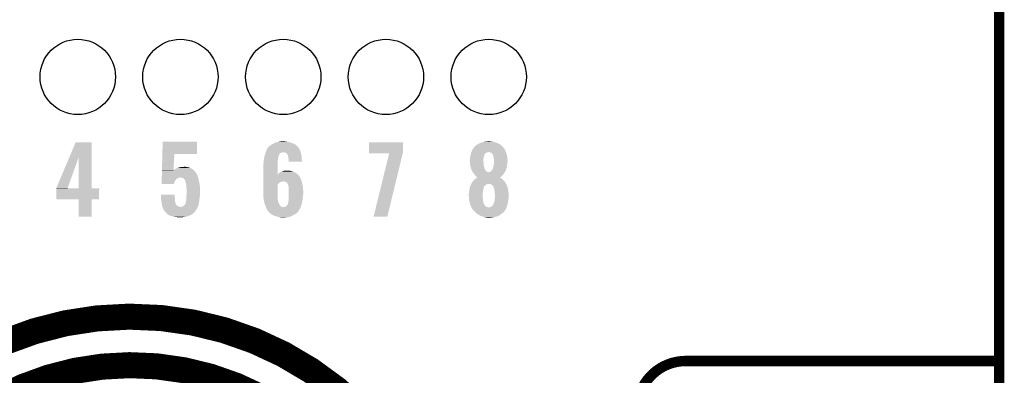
# Model space of a CAD drawing. Extents: x -0.05 to 0.95, y -0.15 to 2.1.
# Tile 16 of 38: x 0.39 to 0.95, y 0.74 to 0.95. Entities that reach past the tile are written whole.
import ezdxf

# ---------------------------------------------------------------- set-up
doc = ezdxf.new("R2010")
doc.units = 0
doc.layers.get('0').update_dxf_attribs({"linetype": 'CONTINUOUS'})
for name, color, linetype in [('PAC1811_CLICK_V100A_GKO', 5, 'CONTINUOUS'), ('PAC1811_CLICK_V100A_GTO', 14, 'CONTINUOUS'), ('PAC1811_CLICK_V100A_GTS', 12, 'CONTINUOUS')]:
    doc.layers.add(name, color=color, linetype=linetype)

# ---------------------------------------------------------------- blocks, each defined once
blk = doc.blocks.new('ROUND_23')
blk.add_circle((0, 0), 0.02165)

msp = doc.modelspace()

# ---------------------------------------------------------------- linework, layer by layer
at = {"layer": 'PAC1811_CLICK_V100A_GKO', "const_width": 0.006}
msp.add_lwpolyline([(0.95, -0.05), (0.95, 2.01)], dxfattribs=at)
at = {"layer": 'PAC1811_CLICK_V100A_GTO'}
for points, const_width in [([(0.639, 0.589, 536.8664551), (0.6390052, 0.5876)], 0.015), ([(0.6111, 0.5888, 533.3427124), (0.6111045, 0.5876)], 0.015), ([(0.77, 0.75, 0.4142136), (0.742, 0.722)], 0.006)]:
    msp.add_lwpolyline(points, format="xyb", dxfattribs=dict(at, const_width=const_width))
at = {"layer": 'PAC1811_CLICK_V100A_GTO', "const_width": 0.006}
msp.add_lwpolyline([(0.77, 0.75), (0.95, 0.75)], dxfattribs=at)
at = {"layer": 'PAC1811_CLICK_V100A_GTO'}
for points in [[(0.4157531, 0.8673953), (0.4193002, 0.8757991), (0.4285003, 0.8673953), (0.4285, 0.8757991)], [(0.4193002, 0.8757991), (0.4193006, 0.8758), (0.4285, 0.8757991), (0.4193006, 0.8758)], [(0.4691253, 0.869), (0.4693008, 0.8760991), (0.4889991, 0.869), (0.489, 0.8760991)], [(0.4693008, 0.8760991), (0.4693009, 0.8761), (0.489, 0.8760991), (0.4693009, 0.8761)], [(0.5288, 0.8709001), (0.5291198, 0.8714999), (0.5483181, 0.8709001), (0.5481, 0.8714999)], [(0.5291198, 0.8714999), (0.5295998, 0.8724001), (0.5481, 0.8714999), (0.5475999, 0.8724001)], [(0.5295998, 0.8724001), (0.5296, 0.8724002), (0.5475999, 0.8724001), (0.5475998, 0.8724002)], [(0.5296, 0.8724002), (0.5296002, 0.8725002), (0.5475998, 0.8724002), (0.5475332, 0.8725002)], [(0.5296002, 0.8725002), (0.5301, 0.873), (0.5475332, 0.8725002), (0.5472, 0.873)], [(0.5301, 0.873), (0.5306, 0.8735), (0.5472, 0.873), (0.5467, 0.8735)], [(0.5306, 0.8735), (0.5308001, 0.8737), (0.5467, 0.8735), (0.5464778, 0.8737)], [(0.5308001, 0.8737), (0.5316998, 0.8743999), (0.5464778, 0.8737), (0.5457, 0.8743999)], [(0.5316998, 0.8743999), (0.5317, 0.8744001), (0.5457, 0.8743999), (0.5456998, 0.8744001)], [(0.5317, 0.8744001), (0.5328, 0.875), (0.5456998, 0.8744001), (0.5445858, 0.875)], [(0.5328, 0.875), (0.533, 0.8751), (0.5445858, 0.875), (0.5444001, 0.8751)], [(0.533, 0.8751), (0.5336, 0.8754), (0.5444001, 0.8751), (0.54362, 0.8754)], [(0.5336, 0.8754), (0.5341331, 0.8755999), (0.54362, 0.8754), (0.5431001, 0.8755999)], [(0.5341331, 0.8755999), (0.5344001, 0.8757), (0.5431001, 0.8755999), (0.5426331, 0.8757)], [(0.5344001, 0.8757), (0.5353, 0.8759), (0.5426331, 0.8757), (0.5417, 0.8759)], [(0.5353, 0.8759), (0.5362, 0.8761), (0.5417, 0.8759), (0.5404, 0.8761)], [(0.5362, 0.8761), (0.5373001, 0.8763), (0.5404, 0.8761), (0.5394001, 0.8763)], [(0.5878001, 0.8703999), (0.5878008, 0.8757991), (0.6075, 0.8703999), (0.6075, 0.8757991)], [(0.5878008, 0.8757991), (0.5878009, 0.8758), (0.6075, 0.8757991), (0.5878009, 0.8758)], [(0.6472154, 0.8713), (0.6477, 0.8721999), (0.6661, 0.8713), (0.6656002, 0.8721999)], [(0.6477, 0.8722), (0.6482832, 0.8728999), (0.6656001, 0.8722), (0.6651001, 0.8728999)], [(0.6477, 0.8721999), (0.6477, 0.8722), (0.6656002, 0.8721999), (0.6656001, 0.8722)], [(0.6482832, 0.8728999), (0.6485332, 0.8732), (0.6651001, 0.8728999), (0.6647002, 0.8732)], [(0.6485332, 0.8732), (0.6486998, 0.8733998), (0.6647002, 0.8732), (0.6646001, 0.8733998)], [(0.6486998, 0.8733998), (0.6487001, 0.8734002), (0.6646001, 0.8733998), (0.6645998, 0.8734002)], [(0.6487001, 0.8734002), (0.6488002, 0.8736), (0.6645998, 0.8734002), (0.6643799, 0.8736)], [(0.6488002, 0.8736), (0.6492, 0.8739), (0.6643799, 0.8736), (0.6640499, 0.8739)], [(0.6492, 0.8739), (0.6499498, 0.8743999), (0.6640499, 0.8739), (0.6635, 0.8743999)], [(0.6499498, 0.8743999), (0.6507, 0.8749), (0.6635, 0.8743999), (0.6625715, 0.8749)], [(0.6507, 0.8749), (0.65118, 0.8751), (0.6625715, 0.8749), (0.6622001, 0.8751)], [(0.65118, 0.8751), (0.6519, 0.8754), (0.6622001, 0.8751), (0.6614202, 0.8754)], [(0.6519, 0.8754), (0.6524202, 0.8756001), (0.6614202, 0.8754), (0.6609, 0.8756001)], [(0.6524202, 0.8756001), (0.6532001, 0.8759), (0.6609, 0.8756001), (0.6599252, 0.8759)], [(0.6532001, 0.8759), (0.6537667, 0.876), (0.6599252, 0.8759), (0.6596001, 0.876)], [(0.6537667, 0.876), (0.6543333, 0.8761), (0.6596001, 0.876), (0.6585, 0.8761)], [(0.6543333, 0.8761), (0.6549, 0.8762), (0.6585, 0.8761), (0.6576001, 0.8762)], [(0.6549, 0.8762), (0.6566999, 0.8763), (0.6576001, 0.8762), (0.6572001, 0.8763)], [(0.4082001, 0.8495002), (0.4157531, 0.8673953), (0.4146718, 0.8495002), (0.4210985, 0.8673953)], [(0.4210991, 0.8493), (0.4210985, 0.8673953), (0.4285009, 0.8493), (0.4285003, 0.8673953)], [(0.4688978, 0.8598001), (0.4691253, 0.8689992), (0.4755065, 0.8598001), (0.4759999, 0.8689992)], [(0.4691253, 0.8689992), (0.4691253, 0.869), (0.4759999, 0.8689992), (0.4889991, 0.869)], [(0.5274, 0.8656001), (0.5274499, 0.8658999), (0.5355, 0.8656001), (0.5355, 0.8658999)], [(0.5274499, 0.8658999), (0.5275166, 0.8662999), (0.5355, 0.8658999), (0.5356, 0.8662999)], [(0.5275166, 0.8662999), (0.5275666, 0.8665999), (0.5356, 0.8662999), (0.5356, 0.8665999)], [(0.5275666, 0.8665999), (0.5276832, 0.8672998), (0.5356, 0.8665999), (0.5357, 0.8672998)], [(0.5276832, 0.8672998), (0.5277, 0.8674001), (0.5357, 0.8672998), (0.5357401, 0.8674001)], [(0.5277, 0.8674001), (0.5279646, 0.8683), (0.5357401, 0.8674001), (0.5361, 0.8683)], [(0.5279646, 0.8683), (0.528141, 0.8688997), (0.5361, 0.8683), (0.5363, 0.8688997)], [(0.528141, 0.8688997), (0.5281706, 0.8689999), (0.5363, 0.8688997), (0.5364998, 0.8689999)], [(0.5281706, 0.8689999), (0.5282, 0.8691), (0.5364998, 0.8689999), (0.5365498, 0.8691)], [(0.5282, 0.8691), (0.5282332, 0.8691998), (0.5365498, 0.8691), (0.5365999, 0.8691998)], [(0.5282332, 0.8691998), (0.5283999, 0.8696999), (0.5365999, 0.8691998), (0.5371999, 0.8696999)], [(0.5283999, 0.8696999), (0.5284666, 0.8699), (0.5371999, 0.8696999), (0.5379, 0.8699)], [(0.5284666, 0.8699), (0.5284999, 0.87), (0.5379, 0.8699), (0.5383999, 0.87)], [(0.5284999, 0.87), (0.5286333, 0.8704), (0.5486143, 0.87), (0.5484999, 0.8704)], [(0.5286333, 0.8704), (0.5288, 0.8709001), (0.5484999, 0.8704), (0.5483181, 0.8709001)], [(0.5392999, 0.8699), (0.5386999, 0.87), (0.5486428, 0.8699), (0.5486143, 0.87)], [(0.5401999, 0.8697), (0.5397998, 0.8699), (0.5487, 0.8697), (0.5486428, 0.8699)], [(0.5405999, 0.8694), (0.5401999, 0.8697), (0.5487857, 0.8694), (0.5487, 0.8697)], [(0.5409999, 0.8690001), (0.5405999, 0.8694), (0.5489, 0.8690001), (0.5487857, 0.8694)], [(0.5410998, 0.8689002), (0.5409999, 0.8690001), (0.5489187, 0.8689002), (0.5489, 0.8690001)], [(0.5412, 0.8683999), (0.5410998, 0.8689002), (0.5490125, 0.8683999), (0.5489187, 0.8689002)], [(0.5414, 0.8677001), (0.5412, 0.8683999), (0.5491438, 0.8677001), (0.5490125, 0.8683999)], [(0.5414462, 0.8673999), (0.5414, 0.8677001), (0.5492, 0.8673999), (0.5491438, 0.8677001)], [(0.5416, 0.8664), (0.5414462, 0.8673999), (0.54925, 0.8664), (0.5492, 0.8673999)], [(0.5417, 0.8657), (0.5416, 0.8664), (0.549285, 0.8657), (0.54925, 0.8664)], [(0.5878, 0.8695009), (0.5878001, 0.8703999), (0.6072812, 0.8695009), (0.6075, 0.8703999)], [(0.5994989, 0.8695), (0.5878, 0.8695009), (0.6072809, 0.8695), (0.6072812, 0.8695009)], [(0.5905002, 0.833001), (0.5994989, 0.8695), (0.5983995, 0.833001), (0.6072809, 0.8695)], [(0.6458, 0.8656001), (0.6458799, 0.866), (0.6536, 0.8656001), (0.6536, 0.866)], [(0.6458799, 0.866), (0.6459, 0.8661), (0.6536, 0.866), (0.6536143, 0.8661)], [(0.6459, 0.8661), (0.6459666, 0.8667), (0.6536143, 0.8661), (0.6537, 0.8667)], [(0.6459666, 0.8667), (0.646, 0.867), (0.6537, 0.8667), (0.65375, 0.867)], [(0.646, 0.867), (0.6460545, 0.8673001), (0.65375, 0.867), (0.6538001, 0.8673001)], [(0.6460545, 0.8673001), (0.6462, 0.8681), (0.6538001, 0.8673001), (0.6540665, 0.8681)], [(0.6462, 0.8681), (0.6462214, 0.8682), (0.6540665, 0.8681), (0.6540999, 0.8682)], [(0.6462214, 0.8682), (0.6463072, 0.8686001), (0.6540999, 0.8682), (0.6542002, 0.8686001)], [(0.6463072, 0.8686001), (0.6463286, 0.8687002), (0.6542002, 0.8686001), (0.6543, 0.8687002)], [(0.6463286, 0.8687002), (0.64635, 0.8688002), (0.6543, 0.8687002), (0.6543002, 0.8688002)], [(0.64635, 0.8688002), (0.6464572, 0.8693001), (0.6543002, 0.8688002), (0.6547001, 0.8693001)], [(0.6464572, 0.8693001), (0.6465001, 0.8695), (0.6547001, 0.8693001), (0.6549666, 0.8695)], [(0.6465001, 0.8695), (0.6466428, 0.8699), (0.6549666, 0.8695), (0.6555, 0.8699)], [(0.6466428, 0.8699), (0.6467143, 0.8701), (0.6555, 0.8699), (0.6558002, 0.8701)], [(0.6467143, 0.8701001), (0.64675, 0.8702), (0.6562001, 0.8701001), (0.6565002, 0.8702)], [(0.6467143, 0.8701), (0.6467143, 0.8701001), (0.6558002, 0.8701), (0.6562001, 0.8701001)], [(0.64675, 0.8702), (0.647, 0.8709001), (0.6665583, 0.8702), (0.6662667, 0.8709001)], [(0.647, 0.8709001), (0.6472154, 0.8713), (0.6662667, 0.8709001), (0.6661, 0.8713)], [(0.6572, 0.8701), (0.6566999, 0.8702), (0.6666, 0.8701), (0.6665583, 0.8702)], [(0.6577001, 0.87), (0.6572, 0.8701), (0.6666357, 0.87), (0.6666, 0.8701)], [(0.6584, 0.8695998), (0.6577001, 0.87), (0.6667787, 0.8695998), (0.6666357, 0.87)], [(0.6588, 0.8691), (0.6584, 0.8695998), (0.6669572, 0.8691), (0.6667787, 0.8695998)], [(0.659, 0.8688998), (0.6588, 0.8691), (0.6670287, 0.8688998), (0.6669572, 0.8691)], [(0.6590001, 0.8687998), (0.659, 0.8688998), (0.6670643, 0.8687998), (0.6670287, 0.8688998)], [(0.6590401, 0.8686999), (0.6590001, 0.8687998), (0.6671, 0.8686999), (0.6670643, 0.8687998)], [(0.6592001, 0.8683), (0.6590401, 0.8686999), (0.667175, 0.8683), (0.6671, 0.8686999)], [(0.6594, 0.8676001), (0.6592001, 0.8683), (0.6673063, 0.8676001), (0.667175, 0.8683)], [(0.6594909, 0.8671), (0.6594, 0.8676001), (0.6674, 0.8671), (0.6673063, 0.8676001)], [(0.6596, 0.8665), (0.6594909, 0.8671), (0.6674334, 0.8665), (0.6674, 0.8671)], [(0.6597, 0.8659999), (0.6596, 0.8665), (0.6674612, 0.8659999), (0.6674334, 0.8665)], [(0.6597, 0.8653001), (0.6597, 0.8659999), (0.6675, 0.8653001), (0.6674612, 0.8659999)], [(0.4761, 0.8601001), (0.4761998, 0.8601999), (0.486711, 0.8601001), (0.4866001, 0.8601999)], [(0.4761998, 0.8601999), (0.4764002, 0.8604), (0.4866001, 0.8601999), (0.4862857, 0.8604)], [(0.4764002, 0.8604), (0.4769001, 0.8606), (0.4862857, 0.8604), (0.4859714, 0.8606)], [(0.4769001, 0.8606), (0.4773998, 0.8608999), (0.4859714, 0.8606), (0.4855001, 0.8608999)], [(0.4773998, 0.8608999), (0.4774, 0.8609), (0.4855001, 0.8608999), (0.4854999, 0.8609)], [(0.4774, 0.8609), (0.4780002, 0.8611), (0.4854999, 0.8609), (0.4849498, 0.8611)], [(0.4780002, 0.8611), (0.4781001, 0.8611001), (0.4849498, 0.8611), (0.4849496, 0.8611001)], [(0.4781001, 0.8611001), (0.4786998, 0.8612999), (0.4849496, 0.8611001), (0.4844, 0.8612999)], [(0.4786998, 0.8612999), (0.4787001, 0.8613), (0.4844, 0.8612999), (0.4843997, 0.8613)], [(0.4787001, 0.8613), (0.4792, 0.8614), (0.4843997, 0.8613), (0.4838998, 0.8614)], [(0.4792, 0.8614), (0.4797999, 0.8615), (0.4838998, 0.8614), (0.4833999, 0.8615)], [(0.4797999, 0.8615), (0.4803999, 0.8616), (0.4833999, 0.8615), (0.4827001, 0.8616)], [(0.4803999, 0.8616), (0.4818987, 0.8616999), (0.4827001, 0.8616), (0.4824001, 0.8616999)], [(0.4818987, 0.8616999), (0.4818999, 0.8617), (0.4824001, 0.8616999), (0.4818999, 0.8617)], [(0.5271, 0.8623001), (0.52716, 0.8626001), (0.5353001, 0.8623001), (0.5353, 0.8626001)], [(0.5271, 0.8571006), (0.5271, 0.8623001), (0.5353012, 0.8571006), (0.5353001, 0.8623001)], [(0.52716, 0.8626001), (0.5272, 0.8628001), (0.5353, 0.8626001), (0.53532, 0.8628001)], [(0.5272, 0.8634001), (0.5272333, 0.8636), (0.53538, 0.8634001), (0.5354, 0.8636)], [(0.5272, 0.8628001), (0.5272, 0.8634001), (0.53532, 0.8628001), (0.53538, 0.8634001)], [(0.5272333, 0.8636), (0.5273, 0.864), (0.5354, 0.8636), (0.5354, 0.864)], [(0.5273, 0.864), (0.5273312, 0.8644999), (0.5354, 0.864), (0.5354, 0.8644999)], [(0.5273312, 0.8644999), (0.5273812, 0.8653), (0.5354, 0.8644999), (0.5355, 0.8653)], [(0.5273812, 0.8653), (0.5274, 0.8656001), (0.5355, 0.8653), (0.5355, 0.8656001)], [(0.5417, 0.8654001), (0.5417, 0.8657), (0.5493, 0.8654001), (0.549285, 0.8657)], [(0.5417, 0.8647009), (0.5417, 0.8654001), (0.5493989, 0.8647009), (0.5493, 0.8654001)], [(0.549399, 0.8647), (0.5417, 0.8647009), (0.549399, 0.8647), (0.5493989, 0.8647009)], [(0.6458, 0.8650999), (0.6458, 0.8656001), (0.6536, 0.8650999), (0.6536, 0.8656001)], [(0.6458417, 0.8646001), (0.6458, 0.8650999), (0.6536, 0.8646001), (0.6536, 0.8650999)], [(0.6458834, 0.8641001), (0.6458417, 0.8646001), (0.6537, 0.8641001), (0.6536, 0.8646001)], [(0.6459, 0.8639), (0.6458834, 0.8641001), (0.6537, 0.8639), (0.6537, 0.8641001)], [(0.6459728, 0.8631001), (0.6459, 0.8639), (0.6537, 0.8631001), (0.6537, 0.8639)], [(0.646, 0.8628), (0.6459728, 0.8631001), (0.653775, 0.8628), (0.6537, 0.8631001)], [(0.6462, 0.8618001), (0.646, 0.8628), (0.654025, 0.8618001), (0.653775, 0.8628)], [(0.6464999, 0.8610001), (0.6462, 0.8618001), (0.654225, 0.8610001), (0.654025, 0.8618001)], [(0.646575, 0.8607002), (0.6464999, 0.8610001), (0.6542999, 0.8607002), (0.654225, 0.8610001)], [(0.6467, 0.8602001), (0.646575, 0.8607002), (0.6545727, 0.8602001), (0.6542999, 0.8607002)], [(0.6469, 0.8597), (0.6467, 0.8602001), (0.6548454, 0.8597), (0.6545727, 0.8602001)], [(0.6584999, 0.8596999), (0.6587999, 0.8601999), (0.6664776, 0.8596999), (0.6667, 0.8601999)], [(0.6587999, 0.8601999), (0.6590999, 0.8606999), (0.6667, 0.8601999), (0.6668363, 0.8606999)], [(0.6590999, 0.8606999), (0.6592, 0.8612999), (0.6668363, 0.8606999), (0.6669999, 0.8612999)], [(0.6592, 0.8613), (0.6594999, 0.8620998), (0.667, 0.8613), (0.6671599, 0.8620998)], [(0.6592, 0.8612999), (0.6592, 0.8613), (0.6669999, 0.8612999), (0.667, 0.8613)], [(0.6594999, 0.8620998), (0.6595221, 0.8623001), (0.6671599, 0.8620998), (0.6672, 0.8623001)], [(0.6595221, 0.8623001), (0.6596, 0.863), (0.6672, 0.8623001), (0.6672777, 0.863)], [(0.6596, 0.863), (0.6597, 0.864), (0.6672777, 0.863), (0.6673888, 0.864)], [(0.6597, 0.8646999), (0.6597, 0.8653001), (0.6675, 0.8646999), (0.6675, 0.8653001)], [(0.6597, 0.8641001), (0.6597, 0.8646999), (0.6674, 0.8641001), (0.6675, 0.8646999)], [(0.6597, 0.864), (0.6597, 0.8641001), (0.6673888, 0.864), (0.6674, 0.8641001)], [(0.4687543, 0.8539999), (0.4687717, 0.8546999), (0.4766999, 0.8539999), (0.4772999, 0.8546999)], [(0.4687717, 0.8546999), (0.4687816, 0.8551001), (0.4772999, 0.8546999), (0.4779, 0.8551001)], [(0.4687816, 0.8551001), (0.468789, 0.8554), (0.4779, 0.8551001), (0.4783999, 0.8554)], [(0.468789, 0.8554), (0.4687914, 0.8555), (0.4783999, 0.8554), (0.4789, 0.8555)], [(0.4687914, 0.8555), (0.4687939, 0.8556), (0.4789, 0.8555), (0.4792999, 0.8556)], [(0.4687939, 0.8556), (0.4688211, 0.8566999), (0.4896666, 0.8556), (0.4893, 0.8566999)], [(0.4688211, 0.8566999), (0.4688384, 0.8574), (0.4893, 0.8566999), (0.4889, 0.8574)], [(0.4688384, 0.8574), (0.4688508, 0.8579001), (0.4889, 0.8574), (0.4886, 0.8579001)], [(0.4688508, 0.8579001), (0.4688557, 0.8581), (0.4886, 0.8579001), (0.4885, 0.8581)], [(0.4688557, 0.8581), (0.4688731, 0.8587999), (0.4885, 0.8581), (0.4881001, 0.8587999)], [(0.4688731, 0.8587999), (0.4688854, 0.8593), (0.4881001, 0.8587999), (0.4876, 0.8593)], [(0.4688854, 0.8593), (0.4688953, 0.8597007), (0.4876, 0.8593), (0.4871548, 0.8597007)], [(0.4688953, 0.8597007), (0.4688978, 0.8598001), (0.4755013, 0.8597007), (0.4757, 0.8598001)], [(0.4755013, 0.8597007), (0.4755065, 0.8598001), (0.4871548, 0.8597007), (0.4870444, 0.8598001)], [(0.4757, 0.8598001), (0.4761, 0.8601001), (0.4870444, 0.8598001), (0.486711, 0.8601001)], [(0.4800999, 0.8555), (0.4793999, 0.8556), (0.4896999, 0.8555), (0.4896666, 0.8556)], [(0.4808, 0.8553001), (0.4800999, 0.8555), (0.4897461, 0.8553001), (0.4896999, 0.8555)], [(0.4812999, 0.8550001), (0.4808, 0.8553001), (0.4898154, 0.8550001), (0.4897461, 0.8553001)], [(0.4816998, 0.8547), (0.4812999, 0.8550001), (0.4898846, 0.8547), (0.4898154, 0.8550001)], [(0.4819, 0.8543001), (0.4816998, 0.8547), (0.4899769, 0.8543001), (0.4898846, 0.8547)], [(0.5271, 0.8561999), (0.5271, 0.8571006), (0.5479001, 0.8561999), (0.5471631, 0.8571006)], [(0.5271, 0.8556001), (0.5271, 0.8561999), (0.5482, 0.8556001), (0.5479001, 0.8561999)], [(0.5271, 0.8549), (0.5271, 0.8556001), (0.5486, 0.8549), (0.5482, 0.8556001)], [(0.5271, 0.8539001), (0.5271, 0.8549), (0.549, 0.8539001), (0.5486, 0.8549)], [(0.5353012, 0.8571006), (0.5355001, 0.8572002), (0.5471631, 0.8571006), (0.5470817, 0.8572002)], [(0.5355001, 0.8572002), (0.5355598, 0.8572999), (0.5470817, 0.8572002), (0.5470001, 0.8572999)], [(0.5355598, 0.8572999), (0.5358001, 0.8577001), (0.5470001, 0.8572999), (0.5464498, 0.8577001)], [(0.5358001, 0.8577001), (0.5362665, 0.8580999), (0.5464498, 0.8577001), (0.5459, 0.8580999)], [(0.5362665, 0.8580999), (0.5365001, 0.8583001), (0.5459, 0.8580999), (0.5454998, 0.8583001)], [(0.5365001, 0.8583001), (0.5371667, 0.8587), (0.5454998, 0.8583001), (0.5447, 0.8587)], [(0.5371667, 0.8587), (0.5375002, 0.8589), (0.5447, 0.8587), (0.5442001, 0.8589)], [(0.5375002, 0.8589), (0.5377002, 0.8589001), (0.5442001, 0.8589), (0.5441999, 0.8589001)], [(0.5377002, 0.8589001), (0.5380999, 0.8591), (0.5441999, 0.8589001), (0.5437001, 0.8591)], [(0.5380999, 0.8591), (0.5381001, 0.8591001), (0.5437001, 0.8591), (0.5436998, 0.8591001)], [(0.5381001, 0.8591001), (0.5384999, 0.8592), (0.5436998, 0.8591001), (0.5433335, 0.8592)], [(0.5384999, 0.8592), (0.5391002, 0.8594), (0.5433335, 0.8592), (0.5426002, 0.8594)], [(0.5397, 0.8594), (0.5409989, 0.8594999), (0.5417002, 0.8594), (0.5414001, 0.8594999)], [(0.5409989, 0.8594999), (0.5409999, 0.8595), (0.5414001, 0.8594999), (0.5409999, 0.8595)], [(0.6469334, 0.8596), (0.6469, 0.8597), (0.6548999, 0.8596), (0.6548454, 0.8597)], [(0.647, 0.8594002), (0.6469334, 0.8596), (0.6550498, 0.8594002), (0.6548999, 0.8596)], [(0.6470999, 0.8593001), (0.647, 0.8594002), (0.655125, 0.8593001), (0.6550498, 0.8594002)], [(0.6471624, 0.8592001), (0.6470999, 0.8593001), (0.6551999, 0.8592001), (0.655125, 0.8593001)], [(0.6474125, 0.8588001), (0.6471624, 0.8592001), (0.6556998, 0.8588001), (0.6551999, 0.8592001)], [(0.6475376, 0.8586), (0.6474125, 0.8588001), (0.6566999, 0.8586), (0.6556998, 0.8588001)], [(0.6476001, 0.8584999), (0.6475376, 0.8586), (0.6658, 0.8584999), (0.665875, 0.8586)], [(0.6479751, 0.8578999), (0.6476001, 0.8584999), (0.6654999, 0.8578999), (0.6658, 0.8584999)], [(0.6481, 0.8577001), (0.6479751, 0.8578999), (0.6653667, 0.8577001), (0.6654999, 0.8578999)], [(0.6485002, 0.8572999), (0.6481, 0.8577001), (0.6650999, 0.8572999), (0.6653667, 0.8577001)], [(0.6483, 0.854), (0.6488001, 0.8545001), (0.6651, 0.854), (0.6645999, 0.8545001)], [(0.6487001, 0.8570999), (0.6485002, 0.8572999), (0.6648998, 0.8570999), (0.6650999, 0.8572999)], [(0.6492, 0.8565), (0.6487001, 0.8570999), (0.6642999, 0.8565), (0.6648998, 0.8570999)], [(0.6488001, 0.8545001), (0.6493, 0.855), (0.6645999, 0.8545001), (0.6639999, 0.855)], [(0.6495999, 0.8561), (0.6492, 0.8565), (0.6638999, 0.8561), (0.6642999, 0.8565)], [(0.6493, 0.855), (0.6493001, 0.8550001), (0.6639999, 0.855), (0.6639998, 0.8550001)], [(0.6493001, 0.8550001), (0.650019, 0.8553999), (0.6639998, 0.8550001), (0.6632002, 0.8553999)], [(0.6498999, 0.8557002), (0.6495999, 0.8561), (0.6633679, 0.8557002), (0.6638999, 0.8561)], [(0.6501994, 0.8556002), (0.6498999, 0.8557002), (0.6632349, 0.8556002), (0.6633679, 0.8557002)], [(0.650019, 0.8553999), (0.6501977, 0.8554993), (0.6632002, 0.8553999), (0.6631007, 0.8554993)], [(0.6501977, 0.8554993), (0.6502, 0.8555006), (0.6631007, 0.8554993), (0.6631024, 0.8555006)], [(0.6502, 0.8555006), (0.6501994, 0.8556002), (0.6631024, 0.8555006), (0.6632349, 0.8556002)], [(0.6568998, 0.8586), (0.6571999, 0.8587), (0.665875, 0.8586), (0.66595, 0.8587)], [(0.6571999, 0.8587), (0.6575998, 0.8588999), (0.66595, 0.8587), (0.6660999, 0.8588999)], [(0.6575998, 0.8588999), (0.6579598, 0.8591998), (0.6660999, 0.8588999), (0.6662, 0.8591998)], [(0.6579598, 0.8591998), (0.6580799, 0.8593), (0.6662, 0.8591998), (0.6662999, 0.8593)], [(0.6580799, 0.8593), (0.6582, 0.8594), (0.6662999, 0.8593), (0.6663443, 0.8594)], [(0.6582, 0.8594), (0.6584999, 0.8596999), (0.6663443, 0.8594), (0.6664776, 0.8596999)], [(0.4082, 0.8493011), (0.4082001, 0.8495002), (0.4146004, 0.8493011), (0.4146718, 0.8495002)], [(0.4082, 0.8493), (0.4082, 0.8493011), (0.4210991, 0.8493), (0.4146004, 0.8493011)], [(0.4082, 0.8492991), (0.4082, 0.8493), (0.4328, 0.8492991), (0.4285009, 0.8493)], [(0.4082, 0.8430009), (0.4082, 0.8492991), (0.4327991, 0.8430009), (0.4328, 0.8492991)], [(0.4687, 0.8518009), (0.4687148, 0.8524), (0.4757994, 0.8518009), (0.4759, 0.8524)], [(0.4757993, 0.8518), (0.4687, 0.8518009), (0.4757993, 0.8518), (0.4757994, 0.8518009)], [(0.4687148, 0.8524), (0.4687296, 0.853), (0.4759, 0.8524), (0.4761, 0.853)], [(0.4687296, 0.853), (0.4687543, 0.8539999), (0.4761, 0.853), (0.4766999, 0.8539999)], [(0.4819668, 0.8542), (0.4819, 0.8543001), (0.49, 0.8542), (0.4899769, 0.8543001)], [(0.4821, 0.854), (0.4819668, 0.8542), (0.4900445, 0.854), (0.49, 0.8542)], [(0.4822998, 0.8538002), (0.4821, 0.854), (0.4900889, 0.8538002), (0.4900445, 0.854)], [(0.4823, 0.8537001), (0.4822998, 0.8538002), (0.4901111, 0.8537001), (0.4900889, 0.8538002)], [(0.4825, 0.8529), (0.4823, 0.8537001), (0.4902889, 0.8529), (0.4901111, 0.8537001)], [(0.4826, 0.8524), (0.4825, 0.8529), (0.4904, 0.8524), (0.4902889, 0.8529)], [(0.4827, 0.8519), (0.4826, 0.8524), (0.490475, 0.8519), (0.4904, 0.8524)], [(0.4829, 0.8510001), (0.4827, 0.8519), (0.49061, 0.8510001), (0.490475, 0.8519)], [(0.4829, 0.8503999), (0.4829, 0.8510001), (0.4907, 0.8503999), (0.49061, 0.8510001)], [(0.4829, 0.8500001), (0.4829, 0.8503999), (0.4907182, 0.8500001), (0.4907, 0.8503999)], [(0.483, 0.8492), (0.4829, 0.8500001), (0.4907546, 0.8492), (0.4907182, 0.8500001)], [(0.483, 0.8482), (0.483, 0.8492), (0.4908, 0.8482), (0.4907546, 0.8492)], [(0.5271, 0.8533), (0.5271, 0.8539001), (0.5491846, 0.8533), (0.549, 0.8539001)], [(0.5271, 0.8532), (0.5271, 0.8533), (0.5379999, 0.8532), (0.5385001, 0.8533)], [(0.5271, 0.8530001), (0.5271, 0.8532), (0.5373, 0.8530001), (0.5379999, 0.8532)], [(0.5271, 0.8527), (0.5271, 0.8530001), (0.5366, 0.8527), (0.5373, 0.8530001)], [(0.5271, 0.8526001), (0.5271, 0.8527), (0.5364002, 0.8526001), (0.5366, 0.8527)], [(0.5271, 0.8519001), (0.5271, 0.8526001), (0.5357001, 0.8519001), (0.5364002, 0.8526001)], [(0.5271, 0.8513002), (0.5271, 0.8519001), (0.5353002, 0.8513002), (0.5357001, 0.8519001)], [(0.5271, 0.8464), (0.5271, 0.8513002), (0.5353, 0.8464), (0.5353002, 0.8513002)], [(0.5396001, 0.8531), (0.5391998, 0.8533), (0.5492462, 0.8531), (0.5491846, 0.8533)], [(0.5402001, 0.8528999), (0.5396001, 0.8531), (0.5493078, 0.8528999), (0.5492462, 0.8531)], [(0.540575, 0.8526), (0.5402001, 0.8528999), (0.5494, 0.8526), (0.5493078, 0.8528999)], [(0.5407, 0.8525), (0.540575, 0.8526), (0.5494188, 0.8525), (0.5494, 0.8526)], [(0.5408001, 0.8523998), (0.5407, 0.8525), (0.5494376, 0.8523998), (0.5494188, 0.8525)], [(0.5412, 0.8516), (0.5408001, 0.8523998), (0.5495876, 0.8516), (0.5494376, 0.8523998)], [(0.541425, 0.851), (0.5412, 0.8516), (0.5497, 0.851), (0.5495876, 0.8516)], [(0.5415, 0.8507999), (0.541425, 0.851), (0.5497334, 0.8507999), (0.5497, 0.851)], [(0.5416, 0.8503999), (0.5415, 0.8507999), (0.5498001, 0.8503999), (0.5497334, 0.8507999)], [(0.5417, 0.8501998), (0.5416, 0.8503999), (0.5498334, 0.8501998), (0.5498001, 0.8503999)], [(0.5417, 0.8491999), (0.5417, 0.8501998), (0.55, 0.8491999), (0.5498334, 0.8501998)], [(0.5417, 0.8487), (0.5417, 0.8491999), (0.550025, 0.8487), (0.55, 0.8491999)], [(0.6456272, 0.8486999), (0.6457001, 0.8495001), (0.6536, 0.8486999), (0.65376, 0.8495001)], [(0.6457001, 0.8495001), (0.6457728, 0.8497001), (0.65376, 0.8495001), (0.6538001, 0.8497001)], [(0.6457728, 0.8497001), (0.6458455, 0.8499002), (0.6538001, 0.8497001), (0.6539, 0.8499002)], [(0.6458455, 0.8499002), (0.6458819, 0.8500002), (0.6539, 0.8499002), (0.6539001, 0.8500002)], [(0.6458819, 0.8500002), (0.6461, 0.8506), (0.6539001, 0.8500002), (0.6541572, 0.8506)], [(0.6461, 0.8506), (0.64614, 0.8507001), (0.6541572, 0.8506), (0.6542002, 0.8507001)], [(0.64614, 0.8507001), (0.6463001, 0.8511001), (0.6542002, 0.8507001), (0.6547001, 0.8511001)], [(0.6463001, 0.8511001), (0.6464201, 0.8514), (0.6547001, 0.8511001), (0.6552, 0.8514)], [(0.6464201, 0.8514), (0.6465002, 0.8516), (0.6552, 0.8514), (0.6554666, 0.8516)], [(0.6465002, 0.8516), (0.6465999, 0.8517001), (0.6554666, 0.8516), (0.6556001, 0.8517001)], [(0.6465999, 0.8517001), (0.6466, 0.8517002), (0.6556001, 0.8517001), (0.6556004, 0.8517002)], [(0.6466, 0.8517002), (0.6466333, 0.8518001), (0.6556004, 0.8517002), (0.6561, 0.8518001)], [(0.6466333, 0.8518001), (0.6466666, 0.8519), (0.6561, 0.8518001), (0.6564002, 0.8519)], [(0.6466666, 0.8519), (0.6467, 0.8520001), (0.6667001, 0.8519), (0.66665, 0.8520001)], [(0.6467, 0.8520001), (0.6469998, 0.8524998), (0.66665, 0.8520001), (0.6664001, 0.8524998)], [(0.6469998, 0.8524998), (0.6469999, 0.8525), (0.6664001, 0.8524998), (0.6664, 0.8525)], [(0.6469999, 0.8525), (0.6474001, 0.8531001), (0.6664, 0.8525), (0.6658857, 0.8531001)], [(0.6474001, 0.8531001), (0.6475, 0.8532), (0.6658857, 0.8531001), (0.6658, 0.8532)], [(0.6475, 0.8532), (0.6483, 0.854), (0.6658, 0.8532), (0.6651, 0.854)], [(0.6574001, 0.8517999), (0.6566999, 0.8519), (0.6667502, 0.8517999), (0.6667001, 0.8519)], [(0.6580001, 0.8516), (0.6574001, 0.8517999), (0.6668501, 0.8516), (0.6667502, 0.8517999)], [(0.6581668, 0.8515), (0.6580001, 0.8516), (0.6669001, 0.8515), (0.6668501, 0.8516)], [(0.6583338, 0.8513998), (0.6581668, 0.8515), (0.6670001, 0.8513998), (0.6669001, 0.8515)], [(0.6585, 0.8513), (0.6583338, 0.8513998), (0.667025, 0.8513), (0.6670001, 0.8513998)], [(0.6588997, 0.8510001), (0.6585, 0.8513), (0.6671, 0.8510001), (0.667025, 0.8513)], [(0.6589001, 0.8509998), (0.6588997, 0.8510001), (0.6671002, 0.8509998), (0.6671, 0.8510001)], [(0.6591001, 0.8505999), (0.6589001, 0.8509998), (0.6672334, 0.8505999), (0.6671002, 0.8509998)], [(0.6592333, 0.8504001), (0.6591001, 0.8505999), (0.6673, 0.8504001), (0.6672334, 0.8505999)], [(0.6593001, 0.8502999), (0.6592333, 0.8504001), (0.6673429, 0.8502999), (0.6673, 0.8504001)], [(0.6595, 0.8500998), (0.6593001, 0.8502999), (0.6674287, 0.8500998), (0.6673429, 0.8502999)], [(0.6595, 0.8499999), (0.6595, 0.8500998), (0.6674715, 0.8499999), (0.6674287, 0.8500998)], [(0.659575, 0.8496998), (0.6595, 0.8499999), (0.6676, 0.8496998), (0.6674715, 0.8499999)], [(0.659825, 0.8486999), (0.659575, 0.8496998), (0.6677, 0.8486999), (0.6676, 0.8496998)], [(0.4683009, 0.8456991), (0.4683009, 0.8456999), (0.4762, 0.8456991), (0.4683009, 0.8456999)], [(0.4683814, 0.8444), (0.4683009, 0.8456991), (0.4762, 0.8444), (0.4762, 0.8456991)], [(0.4684, 0.8441), (0.4683814, 0.8444), (0.4762376, 0.8441), (0.4762, 0.8444)], [(0.4684, 0.8436), (0.4684, 0.8441), (0.4763, 0.8436), (0.4762376, 0.8441)], [(0.4684, 0.8428001), (0.4684, 0.8436), (0.4763471, 0.8428001), (0.4763, 0.8436)], [(0.4829, 0.8446), (0.4829777, 0.8453), (0.4906, 0.8446), (0.4907, 0.8453)], [(0.4829, 0.8439), (0.4829, 0.8446), (0.4905, 0.8439), (0.4906, 0.8446)], [(0.4829, 0.8425001), (0.4829, 0.8439), (0.4904, 0.8425001), (0.4905, 0.8439)], [(0.4829777, 0.8453), (0.483, 0.8455001), (0.4907, 0.8453), (0.4907, 0.8455001)], [(0.483, 0.8474), (0.483, 0.8482), (0.4908, 0.8474), (0.4908, 0.8482)], [(0.483, 0.8464001), (0.483, 0.8474), (0.4907, 0.8464001), (0.4908, 0.8474)], [(0.483, 0.8455001), (0.483, 0.8464001), (0.4907, 0.8455001), (0.4907, 0.8464001)], [(0.5272, 0.8441), (0.5271, 0.8464), (0.5353, 0.8441), (0.5353, 0.8464)], [(0.5272286, 0.8439002), (0.5272, 0.8441), (0.5353, 0.8439002), (0.5353, 0.8441)], [(0.5272715, 0.8436001), (0.5272286, 0.8439002), (0.5353999, 0.8436001), (0.5353, 0.8439002)], [(0.5274143, 0.8425999), (0.5272715, 0.8436001), (0.5355, 0.8425999), (0.5353999, 0.8436001)], [(0.5418, 0.8474001), (0.5417, 0.8487), (0.55009, 0.8474001), (0.550025, 0.8487)], [(0.5417, 0.8433001), (0.5418, 0.8444), (0.5497124, 0.8433001), (0.54985, 0.8444)], [(0.5417, 0.8432), (0.5417, 0.8433001), (0.5497, 0.8432), (0.5497124, 0.8433001)], [(0.5417, 0.8423999), (0.5417, 0.8432), (0.5495666, 0.8423999), (0.5497, 0.8432)], [(0.5418, 0.8472), (0.5418, 0.8474001), (0.5501, 0.8472), (0.55009, 0.8474001)], [(0.5418, 0.8459999), (0.5418, 0.8472), (0.5501, 0.8459999), (0.5501, 0.8472)], [(0.5418, 0.8448), (0.5418, 0.8459999), (0.5499, 0.8448), (0.5501, 0.8459999)], [(0.5418, 0.8444), (0.5418, 0.8448), (0.54985, 0.8444), (0.5499, 0.8448)], [(0.6452, 0.8459), (0.6452428, 0.8462), (0.6532, 0.8459), (0.6532, 0.8462)], [(0.6452, 0.8452999), (0.6452, 0.8459), (0.6532, 0.8452999), (0.6532, 0.8459)], [(0.6453182, 0.8440001), (0.6452, 0.8452999), (0.6532, 0.8440001), (0.6532, 0.8452999)], [(0.6452428, 0.8462), (0.6453, 0.8466), (0.6532, 0.8462), (0.6532444, 0.8466)], [(0.6453, 0.8466), (0.6453555, 0.8471), (0.6532444, 0.8466), (0.6533, 0.8471)], [(0.6454, 0.8431), (0.6453182, 0.8440001), (0.6533286, 0.8431), (0.6532, 0.8440001)], [(0.6453555, 0.8471), (0.6454, 0.8475), (0.6533, 0.8471), (0.6533888, 0.8475)], [(0.6454, 0.8475), (0.645511, 0.848), (0.6533888, 0.8475), (0.6535, 0.848)], [(0.645511, 0.848), (0.6456, 0.8484001), (0.6535, 0.848), (0.6535571, 0.8484001)], [(0.6456, 0.8484001), (0.6456272, 0.8486999), (0.6535571, 0.8484001), (0.6536, 0.8486999)], [(0.6601, 0.8475999), (0.659825, 0.8486999), (0.668, 0.8475999), (0.6677, 0.8486999)], [(0.6600777, 0.8429), (0.6601444, 0.8434999), (0.668, 0.8429), (0.6681, 0.8434999)], [(0.6601, 0.8468), (0.6601, 0.8475999), (0.6680616, 0.8468), (0.668, 0.8475999)], [(0.6601714, 0.8463001), (0.6601, 0.8468), (0.6681, 0.8463001), (0.6680616, 0.8468)], [(0.6601444, 0.8434999), (0.6602, 0.844), (0.6681, 0.8434999), (0.6681, 0.844)], [(0.6602, 0.8460999), (0.6601714, 0.8463001), (0.6681, 0.8460999), (0.6681, 0.8463001)], [(0.6602, 0.844), (0.6602, 0.8460999), (0.6681, 0.844), (0.6681, 0.8460999)], [(0.4210991, 0.843), (0.4082, 0.8430009), (0.4327991, 0.843), (0.4327991, 0.8430009)], [(0.4210992, 0.8429991), (0.4210991, 0.843), (0.4285, 0.8429991), (0.4327991, 0.843)], [(0.4211, 0.8330009), (0.4210992, 0.8429991), (0.4284991, 0.8330009), (0.4285, 0.8429991)], [(0.4685385, 0.8418999), (0.4684, 0.8428001), (0.4764, 0.8418999), (0.4763471, 0.8428001)], [(0.4686, 0.8415), (0.4685385, 0.8418999), (0.476489, 0.8415), (0.4764, 0.8418999)], [(0.4687001, 0.8409999), (0.4686, 0.8415), (0.4766001, 0.8409999), (0.476489, 0.8415)], [(0.4688, 0.8404999), (0.4687001, 0.8409999), (0.4768143, 0.8404999), (0.4766001, 0.8409999)], [(0.468825, 0.8402998), (0.4688, 0.8404999), (0.4769, 0.8402998), (0.4768143, 0.8404999)], [(0.4688376, 0.8401998), (0.468825, 0.8402998), (0.4769001, 0.8401998), (0.4769, 0.8402998)], [(0.4688625, 0.84), (0.4688376, 0.8401998), (0.4770001, 0.84), (0.4769001, 0.8401998)], [(0.4689, 0.8397), (0.4688625, 0.84), (0.4773002, 0.8397), (0.4770001, 0.84)], [(0.4689857, 0.8391), (0.4689, 0.8397), (0.4779002, 0.8391), (0.4773002, 0.8397)], [(0.469, 0.8390002), (0.4689857, 0.8391), (0.4781498, 0.8390002), (0.4779002, 0.8391)], [(0.4691998, 0.8387002), (0.469, 0.8390002), (0.4788996, 0.8387002), (0.4781498, 0.8390002)], [(0.4691999, 0.8387), (0.4691998, 0.8387002), (0.4789002, 0.8387), (0.4788996, 0.8387002)], [(0.4692, 0.8386), (0.4691999, 0.8387), (0.4796001, 0.8386), (0.4789002, 0.8387)], [(0.4692, 0.8385002), (0.4692, 0.8386), (0.4893572, 0.8385002), (0.4894, 0.8386)], [(0.4694401, 0.8378999), (0.4692, 0.8385002), (0.4891, 0.8378999), (0.4893572, 0.8385002)], [(0.4696, 0.8375), (0.4694401, 0.8378999), (0.4888778, 0.8375), (0.4891, 0.8378999)], [(0.4698779, 0.8369999), (0.4696, 0.8375), (0.4886, 0.8369999), (0.4888778, 0.8375)], [(0.4796001, 0.8386), (0.4799001, 0.8386001), (0.4894, 0.8386), (0.4894, 0.8386001)], [(0.4799001, 0.8386001), (0.4805, 0.8388), (0.4894, 0.8386001), (0.4895, 0.8388)], [(0.4805, 0.8388), (0.4813, 0.8391002), (0.4895, 0.8388), (0.4896501, 0.8391002)], [(0.4813, 0.8391002), (0.4817996, 0.8395998), (0.4896501, 0.8391002), (0.4898999, 0.8395998)], [(0.4817996, 0.8395998), (0.4819, 0.8397002), (0.4898999, 0.8395998), (0.4898999, 0.8397002)], [(0.4819, 0.8397002), (0.4819002, 0.8397999), (0.4898999, 0.8397002), (0.4899, 0.8397999)], [(0.4819002, 0.8398002), (0.4822, 0.8401), (0.4899, 0.8398002), (0.4899692, 0.8401)], [(0.4819002, 0.8397999), (0.4819002, 0.8398002), (0.4899, 0.8397999), (0.4899, 0.8398002)], [(0.4822, 0.8401), (0.4824001, 0.8404001), (0.4899692, 0.8401), (0.4900384, 0.8404001)], [(0.4824001, 0.8404001), (0.48254, 0.8411001), (0.4900384, 0.8404001), (0.4902, 0.8411001)], [(0.48254, 0.8411001), (0.4826, 0.8414), (0.4902, 0.8411001), (0.4902428, 0.8414)], [(0.4826, 0.8414), (0.4828999, 0.8425), (0.4902428, 0.8414), (0.4904, 0.8425)], [(0.4828999, 0.8425), (0.4829, 0.8425001), (0.4904, 0.8425), (0.4904, 0.8425001)], [(0.5275, 0.8420001), (0.5274143, 0.8425999), (0.5356091, 0.8420001), (0.5355, 0.8425999)], [(0.527625, 0.8415001), (0.5275, 0.8420001), (0.5357, 0.8415001), (0.5356091, 0.8420001)], [(0.5279, 0.8404001), (0.527625, 0.8415001), (0.5362, 0.8404001), (0.5357, 0.8415001)], [(0.5279001, 0.8404), (0.5279, 0.8404001), (0.5362, 0.8404), (0.5362, 0.8404001)], [(0.5283, 0.8394002), (0.5279001, 0.8404), (0.5366999, 0.8394002), (0.5362, 0.8404)], [(0.52846, 0.8390001), (0.5283, 0.8394002), (0.5370999, 0.8390001), (0.5366999, 0.8394002)], [(0.5285, 0.8389), (0.52846, 0.8390001), (0.5372667, 0.8389), (0.5370999, 0.8390001)], [(0.5285834, 0.8387), (0.5285, 0.8389), (0.5375999, 0.8387), (0.5372667, 0.8389)], [(0.5286667, 0.8385001), (0.5285834, 0.8387), (0.5380998, 0.8385001), (0.5375999, 0.8387)], [(0.5286667, 0.8385), (0.5286667, 0.8385001), (0.5391998, 0.8385), (0.5380998, 0.8385001)], [(0.5289168, 0.8378999), (0.5286667, 0.8385), (0.5483, 0.8378999), (0.548547, 0.8385)], [(0.529, 0.8377), (0.5289168, 0.8378999), (0.5481875, 0.8377), (0.5483, 0.8378999)], [(0.5294, 0.8369001), (0.529, 0.8377), (0.5477376, 0.8369001), (0.5481875, 0.8377)], [(0.5391998, 0.8385), (0.5397, 0.8387), (0.548547, 0.8385), (0.5486294, 0.8387)], [(0.5397, 0.8387), (0.5400999, 0.8389), (0.5486294, 0.8387), (0.5487117, 0.8389)], [(0.5400999, 0.8389), (0.5404999, 0.8391999), (0.5487117, 0.8389), (0.5488352, 0.8391999)], [(0.5404999, 0.8391999), (0.5407999, 0.8395999), (0.5488352, 0.8391999), (0.5489999, 0.8395999)], [(0.5407999, 0.8395999), (0.5408, 0.8396), (0.5489999, 0.8395999), (0.5489999, 0.8396)], [(0.5408, 0.8396), (0.5411998, 0.8401998), (0.5489999, 0.8396), (0.5491332, 0.8401998)], [(0.5411998, 0.8401998), (0.5412, 0.8404998), (0.5491332, 0.8401998), (0.5491999, 0.8404998)], [(0.5412, 0.8404998), (0.5413999, 0.8409999), (0.5491999, 0.8404998), (0.549311, 0.8409999)], [(0.5413999, 0.8409999), (0.5414799, 0.8414), (0.549311, 0.8409999), (0.5494, 0.8414)], [(0.5414799, 0.8414), (0.5415, 0.8415), (0.5494, 0.8414), (0.5494166, 0.8415)], [(0.5415, 0.8415), (0.5417, 0.8423999), (0.5494166, 0.8415), (0.5495666, 0.8423999)], [(0.645475, 0.8426), (0.6454, 0.8431), (0.6534, 0.8426), (0.6533286, 0.8431)], [(0.645595, 0.8418001), (0.645475, 0.8426), (0.6535, 0.8418001), (0.6534, 0.8426)], [(0.6457, 0.8411001), (0.645595, 0.8418001), (0.653675, 0.8411001), (0.6535, 0.8418001)], [(0.646, 0.8402002), (0.6457, 0.8411001), (0.6538999, 0.8402002), (0.653675, 0.8411001)], [(0.6460667, 0.8400001), (0.646, 0.8402002), (0.6540998, 0.8400001), (0.6538999, 0.8402002)], [(0.6461667, 0.8397002), (0.6460667, 0.8400001), (0.6542, 0.8397002), (0.6540998, 0.8400001)], [(0.6463, 0.8393001), (0.6461667, 0.8397002), (0.6546, 0.8393001), (0.6542, 0.8397002)], [(0.64646, 0.8390001), (0.6463, 0.8393001), (0.6548999, 0.8390001), (0.6546, 0.8393001)], [(0.6466201, 0.8387), (0.64646, 0.8390001), (0.6553999, 0.8387), (0.6548999, 0.8390001)], [(0.6467267, 0.8385001), (0.6466201, 0.8387), (0.6559999, 0.8385001), (0.6553999, 0.8387)], [(0.6467801, 0.8384), (0.6467267, 0.8385001), (0.6567, 0.8384), (0.6559999, 0.8385001)], [(0.6471001, 0.8377999), (0.6467801, 0.8384), (0.6666732, 0.8377999), (0.6669533, 0.8384)], [(0.6476335, 0.8369999), (0.6471001, 0.8377999), (0.6662999, 0.8369999), (0.6666732, 0.8377999)], [(0.6570998, 0.8384), (0.6573999, 0.8385), (0.6669533, 0.8384), (0.667, 0.8385)], [(0.6573999, 0.8385), (0.6577999, 0.8386999), (0.667, 0.8385), (0.6670624, 0.8386999)], [(0.6577999, 0.8386999), (0.6582998, 0.8387999), (0.6670624, 0.8386999), (0.6670937, 0.8387999)], [(0.6582998, 0.8387999), (0.6587, 0.8392), (0.6670937, 0.8387999), (0.6672187, 0.8392)], [(0.6587, 0.8392), (0.6594198, 0.8400999), (0.6672187, 0.8392), (0.6675, 0.8400999)], [(0.6594198, 0.8400999), (0.6594998, 0.8401998), (0.6675, 0.8400999), (0.6675199, 0.8401998)], [(0.6594998, 0.8401998), (0.6595, 0.8402998), (0.6675199, 0.8401998), (0.6675399, 0.8402998)], [(0.6595, 0.8402998), (0.6596, 0.8406001), (0.6675399, 0.8402998), (0.6676, 0.8406001)], [(0.6596, 0.8406001), (0.6597001, 0.841), (0.6676, 0.8406001), (0.66768, 0.841)], [(0.6597001, 0.841), (0.6598999, 0.8415999), (0.66768, 0.841), (0.6677999, 0.8415999)], [(0.6598999, 0.8416), (0.66, 0.8422), (0.6678, 0.8416), (0.6678923, 0.8422)], [(0.6598999, 0.8415999), (0.6598999, 0.8416), (0.6677999, 0.8415999), (0.6678, 0.8416)], [(0.66, 0.8422), (0.6600777, 0.8429), (0.6678923, 0.8422), (0.668, 0.8429)], [(0.4284991, 0.833), (0.4211, 0.8330009), (0.4284991, 0.833), (0.4284991, 0.8330009)], [(0.4700999, 0.8366001), (0.4698779, 0.8369999), (0.4883001, 0.8366001), (0.4886, 0.8369999)], [(0.4704429, 0.8362), (0.4700999, 0.8366001), (0.488, 0.8362), (0.4883001, 0.8366001)], [(0.4707, 0.8359), (0.4704429, 0.8362), (0.4877666, 0.8359), (0.488, 0.8362)], [(0.4712, 0.8353), (0.4707, 0.8359), (0.4873, 0.8353), (0.4877666, 0.8359)], [(0.4717, 0.8348001), (0.4712, 0.8353), (0.4867376, 0.8348001), (0.4873, 0.8353)], [(0.4720999, 0.8345), (0.4717, 0.8348001), (0.4864, 0.8345), (0.4867376, 0.8348001)], [(0.4721001, 0.8344999), (0.4720999, 0.8345), (0.4863999, 0.8344999), (0.4864, 0.8345)], [(0.4724001, 0.8342), (0.4721001, 0.8344999), (0.4859001, 0.8342), (0.4863999, 0.8344999)], [(0.4725, 0.8341001), (0.4724001, 0.8342), (0.4856502, 0.8341001), (0.4859001, 0.8342)], [(0.4727002, 0.834), (0.4725, 0.8341001), (0.4854, 0.834), (0.4856502, 0.8341001)], [(0.4735, 0.8336), (0.4727002, 0.834), (0.4846, 0.8336), (0.4854, 0.834)], [(0.4749667, 0.8332), (0.4735, 0.8336), (0.4835999, 0.8332), (0.4846, 0.8336)], [(0.4757, 0.833), (0.4749667, 0.8332), (0.4824, 0.833), (0.4835999, 0.8332)], [(0.4768, 0.8328), (0.4757, 0.833), (0.4814, 0.8328), (0.4824, 0.833)], [(0.4778, 0.8327), (0.4768, 0.8328), (0.4809, 0.8327), (0.4814, 0.8328)], [(0.4785, 0.8326), (0.4778, 0.8327), (0.4793001, 0.8326), (0.4809, 0.8327)], [(0.5296, 0.8366), (0.5294, 0.8369001), (0.5475687, 0.8366), (0.5477376, 0.8369001)], [(0.5297998, 0.8364002), (0.5296, 0.8366), (0.5474564, 0.8364002), (0.5475687, 0.8366)], [(0.5297999, 0.8363), (0.5297998, 0.8364002), (0.5474, 0.8363), (0.5474564, 0.8364002)], [(0.5298, 0.8362002), (0.5297999, 0.8363), (0.5473501, 0.8362002), (0.5474, 0.8363)], [(0.5298859, 0.8361), (0.5298, 0.8362002), (0.5472999, 0.8361), (0.5473501, 0.8362002)], [(0.5303999, 0.8355), (0.5298859, 0.8361), (0.5466999, 0.8355), (0.5472999, 0.8361)], [(0.531, 0.835), (0.5303999, 0.8355), (0.5462, 0.835), (0.5466999, 0.8355)], [(0.5318401, 0.8344), (0.531, 0.835), (0.5453001, 0.8344), (0.5462, 0.835)], [(0.5323999, 0.8340001), (0.5318401, 0.8344), (0.5446144, 0.8340001), (0.5453001, 0.8344)], [(0.5331001, 0.8337), (0.5323999, 0.8340001), (0.5441, 0.8337), (0.5446144, 0.8340001)], [(0.5337999, 0.8334), (0.5331001, 0.8337), (0.5434571, 0.8334), (0.5441, 0.8337)], [(0.5353, 0.833), (0.5337999, 0.8334), (0.5425999, 0.833), (0.5434571, 0.8334)], [(0.5365999, 0.8326), (0.5353, 0.833), (0.5406999, 0.8326), (0.5425999, 0.833)], [(0.5371999, 0.8325), (0.5365999, 0.8326), (0.5397001, 0.8325), (0.5406999, 0.8326)], [(0.5983993, 0.833), (0.5905002, 0.833001), (0.5983993, 0.833), (0.5983995, 0.833001)], [(0.6479, 0.8366), (0.6476335, 0.8369999), (0.666023, 0.8366), (0.6662999, 0.8369999)], [(0.6488001, 0.8356999), (0.6479, 0.8366), (0.6653999, 0.8356999), (0.666023, 0.8366)], [(0.6489, 0.8356), (0.6488001, 0.8356999), (0.6653, 0.8356), (0.6653999, 0.8356999)], [(0.6493445, 0.8352), (0.6489, 0.8356), (0.6649, 0.8352), (0.6653, 0.8356)], [(0.6498999, 0.8347001), (0.6493445, 0.8352), (0.6642001, 0.8347001), (0.6649, 0.8352)], [(0.6499001, 0.8347), (0.6498999, 0.8347001), (0.6642, 0.8347), (0.6642001, 0.8347001)], [(0.650843, 0.8341), (0.6499001, 0.8347), (0.6633001, 0.8341), (0.6642, 0.8347)], [(0.651, 0.8340001), (0.650843, 0.8341), (0.6631287, 0.8340001), (0.6633001, 0.8341)], [(0.6521, 0.8335), (0.651, 0.8340001), (0.6622714, 0.8335), (0.6631287, 0.8340001)], [(0.65235, 0.8334), (0.6521, 0.8335), (0.6621, 0.8334), (0.6622714, 0.8335)], [(0.6531, 0.8330999), (0.65235, 0.8334), (0.6611998, 0.8330999), (0.6621, 0.8334)], [(0.6537667, 0.8329), (0.6531, 0.8330999), (0.6606, 0.8329), (0.6611998, 0.8330999)], [(0.6541001, 0.8328), (0.6537667, 0.8329), (0.66, 0.8328), (0.6606, 0.8329)], [(0.6549, 0.8326), (0.6541001, 0.8328), (0.6588001, 0.8326), (0.66, 0.8328)], [(0.6557, 0.8325), (0.6549, 0.8326), (0.6577501, 0.8325), (0.6588001, 0.8326)], [(0.6561999, 0.8324), (0.6557, 0.8325), (0.6567001, 0.8324), (0.6577501, 0.8325)]]:
    msp.add_solid(points, dxfattribs=at)

# ---------------------------------------------------------------- block references
at = {"layer": 'PAC1811_CLICK_V100A_GTS'}
for p in [(0.4205, 0.9134), (0.4795, 0.9134), (0.5386, 0.9134), (0.5976, 0.9134), (0.6567, 0.9134)]:
    msp.add_blockref('ROUND_23', p, dxfattribs=at)

doc.saveas('drawing.dxf')
